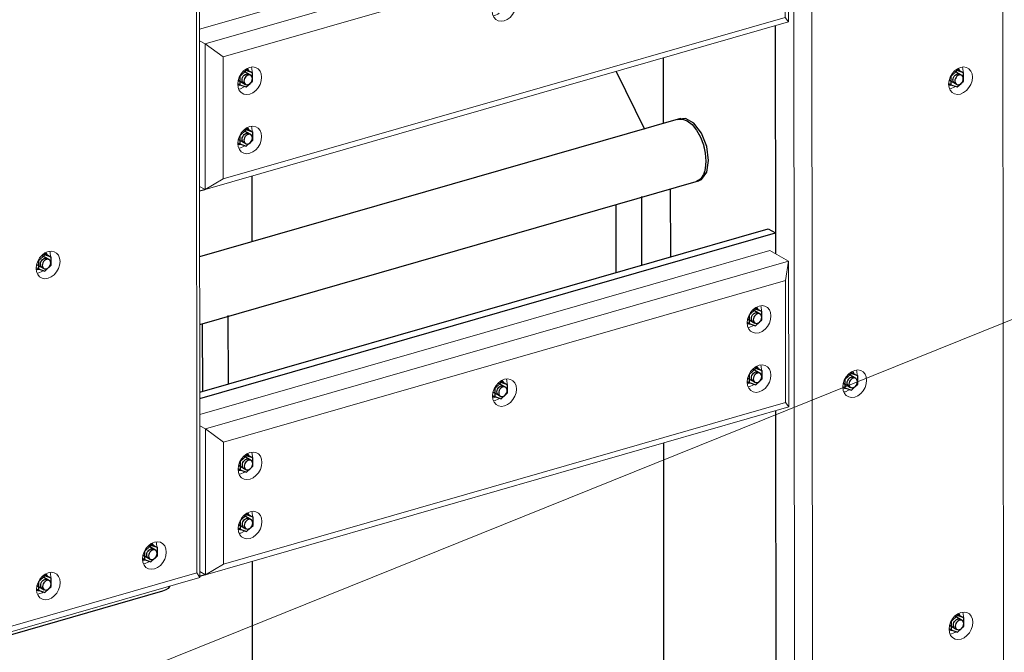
# Model space of a CAD drawing. Header units: millimetres. Extents: x -236694 to -141708, y -41476 to 103952.
# Tile 44 of 103: x -182808 to -181290, y -38086 to -37110. Entities that reach past the tile are written whole.
import ezdxf

# ---------------------------------------------------------------- set-up
doc = ezdxf.new("R2010")
doc.units = ezdxf.units.MM
for name, color, linetype, lineweight in [('N-CO-BC-BETONVORM-G', 50, 'Continuous', 25), ('N-CO-KC-KUNSTSTOFVORM-G', 7, 'Continuous', 13), ('N-CO-SC-STAALVORM-G', 10, 'Continuous', 25), ('X-XX-AL-VERWIJZING_DOORSNEDE-G-5', 8, 'Continuous', 18)]:
    doc.layers.add(name, color=color, linetype=linetype, lineweight=lineweight)

# ---------------------------------------------------------------- blocks, each defined once
blk = doc.blocks.new('GM_afdekklepje - GM_afdekklepje-V42-3D dubbel geleidewerk')
at = {"layer": 'N-CO-SC-STAALVORM-G'}
blk.add_line((-235574.9, -37991.5), (-235849.4, -38070.5), dxfattribs=at)
for points in [[(-235563.6, -37983.7, 0), (-235563.9, -37984.4, 0), (-235565.9, -37987.1, 0), (-235569.7, -37989.5, 0), (-235574.9, -37991.5, 0)], [(-235849.4, -38070.5, 0), (-235855.7, -38071.8, 0), (-235862.6, -38072.5, 0), (-235869.6, -38072.3, 0), (-235875.6, -38071.6, 0)]]:
    blk.add_polyline3d(points, dxfattribs=at)
blk = doc.blocks.new('GM_Hakorit_3820 - GM_Hakorit_3820-3593615-3D dubbel geleidewerk')
at = {"layer": 'N-CO-KC-KUNSTSTOFVORM-G'}
for p, q in [((-234281.4, -35038.9), (-234278.6, -38491.8)), ((-234603.4, -35103.4), (-234600.6, -38592.7)), ((-234575.6, -35123.6), (-234572.8, -38576.4)), ((-234630.3, -37470.9), (-234630.6, -37119.4)), ((-234361.9, -37217.1), (-234359.4, -37216.6)), ((-234525, -37684.3), (-234522.5, -37683.8)), ((-234629.5, -38576.1), (-234630.2, -37713.2)), ((-234361.3, -38057.5), (-234358.8, -38057))]:
    blk.add_line(p, q, dxfattribs=at)
for points in [[(-234345, -37224.9, 0), (-234349.8, -37225.6, 0), (-234354.2, -37224.8, 0), (-234358, -37222.6, 0), (-234361, -37219.2, 0), (-234362.8, -37214.8, 0), (-234363.4, -37209.6, 0), (-234362.8, -37204.1, 0), (-234361, -37198.7, 0), (-234358.1, -37193.6, 0), (-234354.2, -37189.2, 0), (-234349.8, -37185.9, 0), (-234345.1, -37183.8, 0)], [(-234345.1, -37183.8, 0), (-234340.3, -37183.1, 0), (-234335.9, -37183.9, 0), (-234332.1, -37186.1, 0), (-234329.1, -37189.5, 0), (-234327.3, -37193.9, 0), (-234326.7, -37199.1, 0), (-234327.3, -37204.6, 0), (-234329.1, -37210, 0), (-234332, -37215.1, 0), (-234335.8, -37219.5, 0), (-234340.3, -37222.8, 0), (-234345, -37224.9, 0)], [(-234341.1, -37191.7, 0), (-234341.1, -37190.8, 0), (-234341.7, -37185.6, 0), (-234342.5, -37183.3, 0)], [(-234359.4, -37216.6, 0), (-234354.7, -37214.5, 0), (-234352.7, -37213.2, 0)], [(-234508.1, -37692.1, 0), (-234512.9, -37692.8, 0), (-234517.3, -37692, 0), (-234521.1, -37689.8, 0), (-234524, -37686.4, 0), (-234525.9, -37682, 0), (-234526.5, -37676.9, 0), (-234525.9, -37671.4, 0), (-234524.1, -37665.9, 0), (-234521.1, -37660.8, 0), (-234517.3, -37656.4, 0), (-234512.9, -37653.1, 0), (-234508.1, -37651, 0)], [(-234508.1, -37651, 0), (-234503.4, -37650.3, 0), (-234498.9, -37651.1, 0), (-234495.1, -37653.3, 0), (-234492.2, -37656.7, 0), (-234490.4, -37661.1, 0), (-234489.7, -37666.3, 0), (-234490.4, -37671.8, 0), (-234492.2, -37677.3, 0), (-234495.1, -37682.4, 0), (-234498.9, -37686.7, 0), (-234503.3, -37690, 0), (-234508.1, -37692.1, 0)], [(-234504.2, -37659, 0), (-234504.1, -37658, 0), (-234504.8, -37652.8, 0), (-234505.5, -37650.6, 0)], [(-234522.5, -37683.8, 0), (-234517.8, -37681.7, 0), (-234515.8, -37680.5, 0)], [(-234344.3, -38065.3, 0), (-234349.1, -38065.9, 0), (-234353.5, -38065.2, 0), (-234357.4, -38063, 0), (-234360.3, -38059.6, 0), (-234362.1, -38055.1, 0), (-234362.7, -38050, 0), (-234362.1, -38044.5, 0), (-234360.3, -38039, 0), (-234357.4, -38033.9, 0), (-234353.6, -38029.6, 0), (-234349.1, -38026.2, 0), (-234344.4, -38024.2, 0)], [(-234344.4, -38024.2, 0), (-234339.6, -38023.5, 0), (-234335.2, -38024.3, 0), (-234331.4, -38026.4, 0), (-234328.4, -38029.9, 0), (-234326.6, -38034.3, 0), (-234326, -38039.4, 0), (-234326.6, -38044.9, 0), (-234328.4, -38050.4, 0), (-234331.4, -38055.5, 0), (-234335.2, -38059.9, 0), (-234339.6, -38063.2, 0), (-234344.3, -38065.3, 0)], [(-234340.4, -38032.1, 0), (-234340.4, -38031.1, 0), (-234341, -38026, 0), (-234341.8, -38023.7, 0)], [(-234358.8, -38057, 0), (-234354, -38054.9, 0), (-234352, -38053.6, 0)]]:
    blk.add_polyline3d(points, dxfattribs=at)
blk = doc.blocks.new('GM_Hakorit_2850 - GM_Hakorit_2850-3594086-3D dubbel geleidewerk')
at = {"layer": 'N-CO-KC-KUNSTSTOFVORM-G'}
for p, q in [((-235519.2, -35366.9), (-235517.1, -37970.2)), ((-235524, -35396.5), (-235521.9, -37963.3)), ((-235768, -37501.2), (-235765.5, -37500.7)), ((-235604.2, -37949.2), (-235601.7, -37948.7)), ((-235517.1, -37970.2), (-235843.9, -38064.3)), ((-235816.1, -38048), (-235521.9, -37963.3)), ((-235521.9, -37963.3), (-235517.1, -37970.2)), ((-235767.6, -37996.3), (-235765.1, -37995.7))]:
    blk.add_line(p, q, dxfattribs=at)
for points in [[(-235751.1, -37509, 0), (-235755.9, -37509.6, 0), (-235760.3, -37508.8, 0), (-235764.1, -37506.7, 0), (-235767, -37503.3, 0), (-235768.9, -37498.8, 0), (-235769.5, -37493.7, 0), (-235768.9, -37488.2, 0), (-235767, -37482.7, 0), (-235764.1, -37477.6, 0), (-235760.3, -37473.2, 0), (-235755.9, -37469.9, 0), (-235751.1, -37467.8, 0)], [(-235751.1, -37467.8, 0), (-235746.4, -37467.2, 0), (-235741.9, -37468, 0), (-235738.1, -37470.1, 0), (-235735.2, -37473.5, 0), (-235733.4, -37478, 0), (-235732.7, -37483.1, 0), (-235733.4, -37488.6, 0), (-235735.2, -37494.1, 0), (-235738.1, -37499.2, 0), (-235741.9, -37503.6, 0), (-235746.3, -37506.9, 0), (-235751.1, -37509, 0)], [(-235747.2, -37475.8, 0), (-235747.1, -37474.8, 0), (-235747.8, -37469.7, 0), (-235748.5, -37467.4, 0)], [(-235765.5, -37500.7, 0), (-235760.8, -37498.6, 0), (-235758.8, -37497.3, 0)], [(-235587.3, -37957, 0), (-235592, -37957.7, 0), (-235596.5, -37956.9, 0), (-235600.3, -37954.7, 0), (-235603.2, -37951.3, 0), (-235605.1, -37946.9, 0), (-235605.7, -37941.8, 0), (-235605.1, -37936.3, 0), (-235603.2, -37930.8, 0), (-235600.3, -37925.7, 0), (-235596.5, -37921.3, 0), (-235592.1, -37918, 0), (-235587.3, -37915.9, 0)], [(-235587.3, -37915.9, 0), (-235582.6, -37915.2, 0), (-235578.1, -37916, 0), (-235574.3, -37918.2, 0), (-235571.4, -37921.6, 0), (-235569.5, -37926, 0), (-235568.9, -37931.2, 0), (-235569.5, -37936.7, 0), (-235571.4, -37942.2, 0), (-235574.3, -37947.3, 0), (-235578.1, -37951.6, 0), (-235582.5, -37954.9, 0), (-235587.3, -37957, 0)], [(-235583.3, -37923.9, 0), (-235583.3, -37922.9, 0), (-235584, -37917.7, 0), (-235584.7, -37915.5, 0)], [(-235601.7, -37948.7, 0), (-235596.9, -37946.6, 0), (-235595, -37945.4, 0)], [(-235750.7, -38004, 0), (-235755.5, -38004.7, 0), (-235759.9, -38003.9, 0), (-235763.7, -38001.8, 0), (-235766.6, -37998.3, 0), (-235768.5, -37993.9, 0), (-235769.1, -37988.8, 0), (-235768.5, -37983.3, 0), (-235766.6, -37977.8, 0), (-235763.7, -37972.7, 0), (-235759.9, -37968.3, 0), (-235755.5, -37965, 0), (-235750.7, -37962.9, 0)], [(-235750.7, -37962.9, 0), (-235746, -37962.3, 0), (-235741.5, -37963, 0), (-235737.7, -37965.2, 0), (-235734.8, -37968.6, 0), (-235733, -37973.1, 0), (-235732.3, -37978.2, 0), (-235733, -37983.7, 0), (-235734.8, -37989.2, 0), (-235737.7, -37994.3, 0), (-235741.5, -37998.6, 0), (-235745.9, -38002, 0), (-235750.7, -38004, 0)], [(-235746.8, -37970.9, 0), (-235746.7, -37969.9, 0), (-235747.4, -37964.8, 0), (-235748.1, -37962.5, 0)], [(-235765.1, -37995.7, 0), (-235760.4, -37993.7, 0), (-235758.4, -37992.4, 0)]]:
    blk.add_polyline3d(points, dxfattribs=at)
blk = doc.blocks.new('GM_Hakorit_1100 - GM_Hakorit_1100-V46-3D dubbel geleidewerk')
at = {"layer": 'N-CO-KC-KUNSTSTOFVORM-G'}
for p, q in [((-235518.7, -35937.6), (-234640.2, -35684.8)), ((-234640.2, -35684.8), (-234611.4, -35701.4)), ((-234611.4, -35701.4), (-235510.2, -35960.1)), ((-234616.2, -35731), (-234611.4, -35701.4)), ((-234611.4, -35701.4), (-234611.2, -35926.1)), ((-234616.2, -35731), (-235482.3, -35980.3)), ((-234616.1, -35919.2), (-234616.2, -35731)), ((-234653.1, -35778.6), (-234653.1, -35777.6)), ((-234653, -35869.9), (-234653, -35868.9)), ((-235045.3, -35891.5), (-235045.3, -35890.4)), ((-234611.2, -35926.1), (-235510.1, -36184.8)), ((-234616.1, -35919.2), (-235482.2, -36168.4)), ((-234611.2, -35926.1), (-234616.1, -35919.2)), ((-235510.2, -35960.1), (-235518.7, -35955.2)), ((-235510.1, -36184.8), (-235510.2, -35960.1)), ((-235510.2, -35960.1), (-235482.3, -35980.3)), ((-235482.3, -35980.3), (-235482.2, -36168.4)), ((-235437.5, -36004.3), (-235437.5, -36003.3)), ((-235437.4, -36095.7), (-235437.4, -36094.7)), ((-235482.2, -36168.4), (-235510.1, -36184.8)), ((-235518.5, -36179.9), (-235510.1, -36184.8))]:
    blk.add_line(p, q, dxfattribs=at)
for points in [[(-234675.4, -35796.5, 0), (-234674.8, -35791, 0), (-234673, -35785.5, 0), (-234670, -35780.4, 0), (-234666.2, -35776, 0), (-234661.8, -35772.7, 0), (-234657, -35770.6, 0), (-234652.3, -35769.9, 0), (-234647.9, -35770.7, 0), (-234644, -35772.9, 0), (-234641.1, -35776.3, 0), (-234639.3, -35780.7, 0), (-234638.6, -35785.9, 0)], [(-234653.1, -35777.6, 0), (-234653.7, -35772.4, 0), (-234654.4, -35770.2, 0)], [(-234638.6, -35785.9, 0), (-234639.3, -35791.4, 0), (-234641.1, -35796.9, 0), (-234644, -35802, 0), (-234647.8, -35806.3, 0), (-234652.3, -35809.6, 0), (-234657, -35811.7, 0), (-234661.8, -35812.4, 0), (-234666.2, -35811.6, 0), (-234670, -35809.4, 0), (-234672.9, -35806, 0), (-234674.8, -35801.6, 0), (-234675.4, -35796.5, 0)], [(-234673.9, -35803.9, 0), (-234671.4, -35803.4, 0), (-234666.7, -35801.3, 0), (-234664.7, -35800.1, 0)], [(-234675.3, -35887.8, 0), (-234674.7, -35882.3, 0), (-234672.9, -35876.8, 0), (-234670, -35871.7, 0), (-234666.2, -35867.4, 0), (-234661.7, -35864, 0), (-234657, -35862, 0), (-234652.2, -35861.3, 0), (-234647.8, -35862.1, 0), (-234644, -35864.2, 0), (-234641, -35867.7, 0), (-234639.2, -35872.1, 0), (-234638.6, -35877.2, 0)], [(-234653, -35868.9, 0), (-234653.6, -35863.8, 0), (-234654.4, -35861.5, 0)], [(-235067.6, -35909.3, 0), (-235067, -35903.8, 0), (-235065.2, -35898.3, 0), (-235062.3, -35893.2, 0), (-235058.4, -35888.9, 0), (-235054, -35885.6, 0), (-235049.3, -35883.5, 0), (-235044.5, -35882.8, 0), (-235040.1, -35883.6, 0), (-235036.3, -35885.8, 0), (-235033.3, -35889.2, 0), (-235031.5, -35893.6, 0), (-235030.9, -35898.8, 0)], [(-234638.6, -35877.2, 0), (-234639.2, -35882.7, 0), (-234641, -35888.2, 0), (-234643.9, -35893.3, 0), (-234647.8, -35897.7, 0), (-234652.2, -35901, 0), (-234656.9, -35903.1, 0), (-234661.7, -35903.7, 0), (-234666.1, -35903, 0), (-234669.9, -35900.8, 0), (-234672.9, -35897.4, 0), (-234674.7, -35892.9, 0), (-234675.3, -35887.8, 0)], [(-235045.3, -35890.4, 0), (-235045.9, -35885.3, 0), (-235046.7, -35883, 0)], [(-234673.8, -35895.3, 0), (-234671.4, -35894.8, 0), (-234666.6, -35892.7, 0), (-234664.6, -35891.4, 0)], [(-235030.9, -35898.8, 0), (-235031.5, -35904.3, 0), (-235033.3, -35909.7, 0), (-235036.2, -35914.8, 0), (-235040, -35919.2, 0), (-235044.5, -35922.5, 0), (-235049.2, -35924.6, 0), (-235054, -35925.3, 0), (-235058.4, -35924.5, 0), (-235062.2, -35922.3, 0), (-235065.2, -35918.9, 0), (-235067, -35914.5, 0), (-235067.6, -35909.3, 0)], [(-235066.1, -35916.8, 0), (-235063.6, -35916.3, 0), (-235058.9, -35914.2, 0), (-235056.9, -35912.9, 0)], [(-235459.8, -36022.2, 0), (-235459.2, -36016.7, 0), (-235457.4, -36011.2, 0), (-235454.5, -36006.1, 0), (-235450.7, -36001.8, 0), (-235446.2, -35998.4, 0), (-235441.5, -35996.4, 0), (-235436.7, -35995.7, 0), (-235432.3, -35996.5, 0), (-235428.5, -35998.6, 0), (-235425.5, -36002.1, 0), (-235423.7, -36006.5, 0), (-235423.1, -36011.6, 0)], [(-235437.5, -36003.3, 0), (-235438.1, -35998.2, 0), (-235438.9, -35995.9, 0)], [(-235423.1, -36011.6, 0), (-235423.7, -36017.1, 0), (-235425.5, -36022.6, 0), (-235428.4, -36027.7, 0), (-235432.2, -36032.1, 0), (-235436.7, -36035.4, 0), (-235441.4, -36037.5, 0), (-235446.2, -36038.1, 0), (-235450.6, -36037.4, 0), (-235454.4, -36035.2, 0), (-235457.4, -36031.8, 0), (-235459.2, -36027.3, 0), (-235459.8, -36022.2, 0)], [(-235458.3, -36029.7, 0), (-235455.8, -36029.2, 0), (-235451.1, -36027.1, 0), (-235449.1, -36025.8, 0)], [(-235459.8, -36113.6, 0), (-235459.1, -36108.1, 0), (-235457.3, -36102.6, 0), (-235454.4, -36097.5, 0), (-235450.6, -36093.1, 0), (-235446.2, -36089.8, 0), (-235441.4, -36087.7, 0), (-235436.6, -36087, 0), (-235432.2, -36087.8, 0), (-235428.4, -36090, 0), (-235425.5, -36093.4, 0), (-235423.6, -36097.8, 0), (-235423, -36103, 0)], [(-235437.4, -36094.7, 0), (-235438, -36089.5, 0), (-235438.8, -36087.3, 0)], [(-235423, -36103, 0), (-235423.6, -36108.5, 0), (-235425.4, -36114, 0), (-235428.4, -36119.1, 0), (-235432.2, -36123.4, 0), (-235436.6, -36126.7, 0), (-235441.4, -36128.8, 0), (-235446.1, -36129.5, 0), (-235450.6, -36128.7, 0), (-235454.4, -36126.5, 0), (-235457.3, -36123.1, 0), (-235459.1, -36118.7, 0), (-235459.8, -36113.6, 0)], [(-235458.3, -36121, 0), (-235455.8, -36120.5, 0), (-235451, -36118.4, 0), (-235449.1, -36117.2, 0)]]:
    blk.add_polyline3d(points, dxfattribs=at)
blk = doc.blocks.new('GM_Bouten_Moeren_Zeskant - M16-V100-3D dubbel geleidewerk')
at = {"layer": 'N-CO-SC-STAALVORM-G'}
for p, q in [((-235756.3, -37472.8), (-235766.1, -37481.9)), ((-235749.4, -37480.1), (-235760.7, -37473.7)), ((-235758.2, -37471.7), (-235756.3, -37472.8)), ((-235757.1, -37470.8), (-235754, -37471.9)), ((-235746.5, -37476.3), (-235756.3, -37472.8)), ((-235754, -37471.9), (-235746.5, -37476.3)), ((-235768.7, -37487.5), (-235757.4, -37494)), ((-235766.1, -37481.9), (-235766.1, -37494.6)), ((-235750.1, -37492.3), (-235746.5, -37488.9)), ((-235746.5, -37488.9), (-235746.5, -37476.3)), ((-235769.5, -37492.6), (-235766.1, -37494.6)), ((-235766.1, -37494.6), (-235756.3, -37498.1)), ((-235756.3, -37498.1), (-235750.4, -37492.6))]:
    blk.add_line(p, q, dxfattribs=at)
for points in [[(-235752.7, -37472.2, 0), (-235753.2, -37471.2, 0), (-235754.7, -37469.3, 0)], [(-235762.8, -37487.3, 0), (-235762.6, -37485.3, 0), (-235762, -37483.4, 0), (-235760.9, -37481.6, 0), (-235759.6, -37480, 0), (-235758, -37478.8, 0), (-235756.3, -37478.1, 0), (-235754.6, -37477.9, 0), (-235753, -37478.1, 0), (-235751.7, -37478.9, 0)], [(-235759.7, -37492.7, 0), (-235760.9, -37491.9, 0), (-235762, -37490.7, 0), (-235762.6, -37489.1, 0), (-235762.8, -37487.3, 0)], [(-235746.9, -37485.2, 0), (-235747.1, -37483.4, 0), (-235747.8, -37481.8, 0), (-235748.8, -37480.6, 0), (-235750.2, -37479.8, 0), (-235751.7, -37479.5, 0), (-235753.4, -37479.8, 0), (-235755.1, -37480.5, 0), (-235756.7, -37481.7, 0), (-235758.1, -37483.2, 0), (-235759.1, -37485, 0), (-235759.7, -37487, 0), (-235760, -37489, 0)], [(-235760, -37489, 0), (-235759.7, -37490.8, 0), (-235759.1, -37492.4, 0), (-235758, -37493.6, 0), (-235756.7, -37494.3, 0), (-235755.1, -37494.6, 0), (-235753.4, -37494.4, 0), (-235751.7, -37493.6, 0), (-235750.2, -37492.5, 0), (-235748.8, -37490.9, 0), (-235747.8, -37489.1, 0), (-235747.1, -37487.1, 0), (-235746.9, -37485.2, 0)], [(-235768.9, -37495, 0), (-235767, -37495.2, 0), (-235765, -37495.1, 0)]]:
    blk.add_polyline3d(points, dxfattribs=at)
blk = doc.blocks.new('GM_Bouten_Moeren_Zeskant - M16-V101-3D dubbel geleidewerk')
at = {"layer": 'N-CO-SC-STAALVORM-G'}
for p, q in [((-235755.9, -37967.8), (-235765.7, -37977)), ((-235749, -37975.2), (-235760.3, -37968.7)), ((-235757.8, -37966.8), (-235755.9, -37967.8)), ((-235756.7, -37965.9), (-235753.6, -37967)), ((-235746.1, -37971.4), (-235755.9, -37967.8)), ((-235753.6, -37967), (-235746.1, -37971.4)), ((-235746.1, -37984), (-235746.1, -37971.4)), ((-235768.9, -37987.8), (-235765.7, -37989.7)), ((-235768.3, -37982.6), (-235757, -37989.1)), ((-235765.7, -37977), (-235765.7, -37989.7)), ((-235765.7, -37989.7), (-235755.9, -37993.2)), ((-235755.9, -37993.2), (-235750, -37987.7)), ((-235749.7, -37987.4), (-235746.1, -37984))]:
    blk.add_line(p, q, dxfattribs=at)
for points in [[(-235762.4, -37982.4, 0), (-235762.2, -37980.4, 0), (-235761.6, -37978.5, 0), (-235760.5, -37976.7, 0), (-235759.2, -37975.1, 0), (-235757.6, -37973.9, 0), (-235755.9, -37973.2, 0), (-235754.2, -37973, 0), (-235752.6, -37973.2, 0), (-235751.3, -37974, 0)], [(-235746.5, -37980.3, 0), (-235746.7, -37978.5, 0), (-235747.4, -37976.9, 0), (-235748.4, -37975.7, 0), (-235749.8, -37974.9, 0), (-235751.3, -37974.6, 0), (-235753, -37974.9, 0), (-235754.7, -37975.6, 0), (-235756.3, -37976.8, 0), (-235757.7, -37978.3, 0), (-235758.7, -37980.1, 0), (-235759.3, -37982.1, 0), (-235759.6, -37984, 0)], [(-235752.3, -37967.3, 0), (-235752.8, -37966.3, 0), (-235754.3, -37964.4, 0)], [(-235768.9, -37990, 0), (-235766.6, -37990.3, 0), (-235764.6, -37990.2, 0)], [(-235759.3, -37987.7, 0), (-235760.5, -37987, 0), (-235761.6, -37985.8, 0), (-235762.2, -37984.2, 0), (-235762.4, -37982.4, 0)], [(-235759.6, -37984, 0), (-235759.3, -37985.9, 0), (-235758.7, -37987.4, 0), (-235757.6, -37988.7, 0), (-235756.3, -37989.4, 0), (-235754.7, -37989.7, 0), (-235753, -37989.5, 0), (-235751.3, -37988.7, 0), (-235749.8, -37987.5, 0), (-235748.4, -37986, 0), (-235747.4, -37984.2, 0), (-235746.7, -37982.2, 0), (-235746.5, -37980.3, 0)]]:
    blk.add_polyline3d(points, dxfattribs=at)
blk = doc.blocks.new('GM_Bouten_Moeren_Zeskant - M16-V86-3D dubbel geleidewerk')
at = {"layer": 'N-CO-SC-STAALVORM-G'}
for p, q in [((-237470.2, -36675), (-237480, -36684.2)), ((-237480, -36684.2), (-237480, -36696.8)), ((-237463.3, -36682.4), (-237474.6, -36675.9)), ((-237472.1, -36673.9), (-237470.2, -36675)), ((-237471, -36673.1), (-237467.9, -36674.2)), ((-237460.4, -36678.5), (-237470.2, -36675)), ((-237467.9, -36674.2), (-237460.4, -36678.5)), ((-237460.4, -36691.2), (-237460.4, -36678.5)), ((-237483.3, -36694.9), (-237480, -36696.8)), ((-237482.6, -36689.8), (-237471.3, -36696.3)), ((-237480, -36696.8), (-237470.2, -36700.3)), ((-237470.2, -36700.3), (-237464.3, -36694.8)), ((-237464, -36694.5), (-237460.4, -36691.2))]:
    blk.add_line(p, q, dxfattribs=at)
for points in [[(-237466.6, -36674.4, 0), (-237467.1, -36673.4, 0), (-237468.6, -36671.6, 0)], [(-237476.7, -36689.5, 0), (-237476.5, -36687.6, 0), (-237475.9, -36685.6, 0), (-237474.8, -36683.8, 0), (-237473.5, -36682.3, 0), (-237471.9, -36681.1, 0), (-237470.2, -36680.4, 0), (-237468.5, -36680.1, 0), (-237466.9, -36680.4, 0), (-237465.6, -36681.2, 0)], [(-237460.8, -36687.4, 0), (-237461, -36685.6, 0), (-237461.7, -36684, 0), (-237462.7, -36682.8, 0), (-237464.1, -36682.1, 0), (-237465.6, -36681.8, 0), (-237467.3, -36682, 0), (-237469, -36682.8, 0), (-237470.6, -36683.9, 0), (-237471.9, -36685.5, 0), (-237473, -36687.3, 0), (-237473.6, -36689.2, 0), (-237473.9, -36691.2, 0)], [(-237483.3, -36697.1, 0), (-237480.9, -36697.5, 0), (-237478.9, -36697.3, 0)], [(-237473.5, -36694.9, 0), (-237474.8, -36694.2, 0), (-237475.9, -36692.9, 0), (-237476.5, -36691.4, 0), (-237476.7, -36689.5, 0)], [(-237473.9, -36691.2, 0), (-237473.6, -36693, 0), (-237473, -36694.6, 0), (-237471.9, -36695.8, 0), (-237470.6, -36696.6, 0), (-237469, -36696.9, 0), (-237467.3, -36696.6, 0), (-237465.6, -36695.9, 0), (-237464, -36694.7, 0), (-237462.7, -36693.2, 0), (-237461.7, -36691.3, 0), (-237461, -36689.4, 0), (-237460.8, -36687.4, 0)]]:
    blk.add_polyline3d(points, dxfattribs=at)
blk = doc.blocks.new('GM_Bouten_Moeren_Zeskant - M16-V81-3D dubbel geleidewerk')
at = {"layer": 'N-CO-SC-STAALVORM-G'}
for p, q in [((-237992.7, -36140.1), (-238002.5, -36149.3)), ((-237994.6, -36139), (-237992.7, -36140.1)), ((-237993.4, -36138.2), (-237990.4, -36139.3)), ((-237982.9, -36143.6), (-237992.7, -36140.1)), ((-237990.4, -36139.3), (-237982.9, -36143.6)), ((-238005, -36154.9), (-237993.8, -36161.4)), ((-238002.5, -36149.3), (-238002.5, -36161.9)), ((-237985.8, -36147.5), (-237997.1, -36141)), ((-237982.9, -36156.3), (-237982.9, -36143.6)), ((-238005.8, -36160), (-238002.5, -36161.9)), ((-238002.5, -36161.9), (-237992.7, -36165.4)), ((-237992.7, -36165.4), (-237986.8, -36159.9)), ((-237986.5, -36159.6), (-237982.9, -36156.3))]:
    blk.add_line(p, q, dxfattribs=at)
for points in [[(-237989, -36139.5, 0), (-237989.6, -36138.6, 0), (-237990.7, -36137, 0)], [(-237999.2, -36154.7, 0), (-237999, -36152.7, 0), (-237998.3, -36150.8, 0), (-237997.3, -36148.9, 0), (-237995.9, -36147.4, 0), (-237994.4, -36146.2, 0), (-237992.7, -36145.5, 0), (-237991, -36145.2, 0), (-237989.4, -36145.5, 0), (-237988.1, -36146.3, 0)], [(-237996, -36160, 0), (-237997.3, -36159.3, 0), (-237998.3, -36158.1, 0), (-237999, -36156.5, 0), (-237999.2, -36154.7, 0)], [(-237983.3, -36152.6, 0), (-237983.5, -36150.7, 0), (-237984.1, -36149.2, 0), (-237985.2, -36147.9, 0), (-237986.5, -36147.2, 0), (-237988.1, -36146.9, 0), (-237989.8, -36147.1, 0), (-237991.5, -36147.9, 0), (-237993.1, -36149.1, 0), (-237994.4, -36150.6, 0), (-237995.5, -36152.4, 0), (-237996.1, -36154.4, 0), (-237996.3, -36156.3, 0)], [(-237996.3, -36156.3, 0), (-237996.1, -36158.2, 0), (-237995.5, -36159.7, 0), (-237994.4, -36160.9, 0), (-237993.1, -36161.7, 0), (-237991.5, -36162, 0), (-237989.8, -36161.8, 0), (-237988.1, -36161, 0), (-237986.5, -36159.8, 0), (-237985.2, -36158.3, 0), (-237984.1, -36156.5, 0), (-237983.5, -36154.5, 0), (-237983.3, -36152.6, 0)], [(-238005.8, -36162.3, 0), (-238003.3, -36162.6, 0), (-238001.4, -36162.4, 0)]]:
    blk.add_polyline3d(points, dxfattribs=at)
blk = doc.blocks.new('GM_Bouten_Moeren_Zeskant - M16-V84-3D dubbel geleidewerk')
at = {"layer": 'N-CO-SC-STAALVORM-G'}
for p, q in [((-235904.9, -35630.6), (-235914.7, -35639.8)), ((-235914.7, -35639.8), (-235914.7, -35652.5)), ((-235898, -35638), (-235909.3, -35631.5)), ((-235906.8, -35629.6), (-235904.9, -35630.6)), ((-235905.7, -35628.7), (-235902.6, -35629.8)), ((-235895.1, -35634.2), (-235904.9, -35630.6)), ((-235902.6, -35629.8), (-235895.1, -35634.2)), ((-235895.1, -35646.8), (-235895.1, -35634.2)), ((-235918, -35650.6), (-235914.7, -35652.5)), ((-235917.3, -35645.4), (-235906, -35651.9)), ((-235914.7, -35652.5), (-235904.9, -35656)), ((-235904.9, -35656), (-235899, -35650.5)), ((-235898.7, -35650.2), (-235895.1, -35646.8))]:
    blk.add_line(p, q, dxfattribs=at)
for points in [[(-235911.4, -35645.2, 0), (-235911.2, -35643.2, 0), (-235910.6, -35641.3, 0), (-235909.5, -35639.5, 0), (-235908.2, -35637.9, 0), (-235906.6, -35636.7, 0), (-235904.9, -35636, 0), (-235903.2, -35635.8, 0), (-235901.6, -35636, 0), (-235900.3, -35636.8, 0)], [(-235895.5, -35643.1, 0), (-235895.7, -35641.3, 0), (-235896.4, -35639.7, 0), (-235897.4, -35638.5, 0), (-235898.8, -35637.7, 0), (-235900.3, -35637.4, 0), (-235902, -35637.7, 0), (-235903.7, -35638.4, 0), (-235905.3, -35639.6, 0), (-235906.6, -35641.1, 0), (-235907.7, -35642.9, 0), (-235908.3, -35644.9, 0), (-235908.6, -35646.8, 0)], [(-235901.3, -35630.1, 0), (-235901.8, -35629.1, 0), (-235903.3, -35627.2, 0)], [(-235918, -35652.8, 0), (-235915.6, -35653.1, 0), (-235913.6, -35653, 0)], [(-235908.2, -35650.5, 0), (-235909.5, -35649.8, 0), (-235910.6, -35648.6, 0), (-235911.2, -35647, 0), (-235911.4, -35645.2, 0)], [(-235908.6, -35646.8, 0), (-235908.3, -35648.7, 0), (-235907.7, -35650.2, 0), (-235906.6, -35651.5, 0), (-235905.3, -35652.2, 0), (-235903.7, -35652.5, 0), (-235902, -35652.3, 0), (-235900.3, -35651.5, 0), (-235898.7, -35650.4, 0), (-235897.4, -35648.8, 0), (-235896.4, -35647, 0), (-235895.7, -35645, 0), (-235895.5, -35643.1, 0)]]:
    blk.add_polyline3d(points, dxfattribs=at)
blk = doc.blocks.new('GM_Bouten_Moeren_Zeskant - M16-V115-3D dubbel geleidewerk')
at = {"layer": 'N-CO-SC-STAALVORM-G'}
for p, q in [((-234660.8, -37556.7), (-234670.6, -37565.9)), ((-234670.6, -37565.9), (-234670.6, -37578.5)), ((-234653.9, -37564.1), (-234665.2, -37557.6)), ((-234662.7, -37555.6), (-234660.8, -37556.7)), ((-234661, -37555), (-234658.5, -37555.9)), ((-234651, -37560.2), (-234660.8, -37556.7)), ((-234658.5, -37555.9), (-234651, -37560.2)), ((-234651, -37572.9), (-234651, -37560.2)), ((-234673.9, -37576.7), (-234670.6, -37578.5)), ((-234673.1, -37571.5), (-234661.9, -37578)), ((-234670.6, -37578.5), (-234660.8, -37582.1)), ((-234660.8, -37582.1), (-234654.9, -37576.6)), ((-234654.6, -37576.3), (-234651, -37572.9))]:
    blk.add_line(p, q, dxfattribs=at)
for points in [[(-234667.3, -37571.3, 0), (-234667.1, -37569.3, 0), (-234666.4, -37567.4, 0), (-234665.4, -37565.6, 0), (-234664.1, -37564, 0), (-234662.5, -37562.8, 0), (-234660.8, -37562.1, 0), (-234659.1, -37561.9, 0), (-234657.5, -37562.1, 0), (-234656.2, -37562.9, 0)], [(-234651.4, -37569.2, 0), (-234651.6, -37567.3, 0), (-234652.2, -37565.8, 0), (-234653.3, -37564.6, 0), (-234654.6, -37563.8, 0), (-234656.2, -37563.5, 0), (-234657.9, -37563.8, 0), (-234659.6, -37564.5, 0), (-234661.2, -37565.7, 0), (-234662.5, -37567.2, 0), (-234663.6, -37569, 0), (-234664.2, -37571, 0), (-234664.4, -37572.9, 0)], [(-234657.2, -37556.1, 0), (-234657.7, -37555.2, 0), (-234659.1, -37553.3, 0)], [(-234673.9, -37578.9, 0), (-234671.4, -37579.2, 0), (-234669.5, -37579.1, 0)], [(-234664.1, -37576.6, 0), (-234665.4, -37575.9, 0), (-234666.4, -37574.7, 0), (-234667.1, -37573.1, 0), (-234667.3, -37571.3, 0)], [(-234664.4, -37572.9, 0), (-234664.2, -37574.8, 0), (-234663.6, -37576.3, 0), (-234662.5, -37577.6, 0), (-234661.2, -37578.3, 0), (-234659.6, -37578.6, 0), (-234657.9, -37578.4, 0), (-234656.2, -37577.6, 0), (-234654.6, -37576.4, 0), (-234653.3, -37574.9, 0), (-234652.2, -37573.1, 0), (-234651.6, -37571.1, 0), (-234651.4, -37569.2, 0)]]:
    blk.add_polyline3d(points, dxfattribs=at)
blk = doc.blocks.new('GM_Bouten_Moeren_Zeskant - M16-V116-3D dubbel geleidewerk')
at = {"layer": 'N-CO-SC-STAALVORM-G'}
for p, q in [((-234660.7, -37648.1), (-234670.5, -37657.2)), ((-234670.5, -37657.2), (-234670.5, -37669.9)), ((-234653.8, -37655.5), (-234665.1, -37649)), ((-234662.6, -37647), (-234660.7, -37648.1)), ((-234661.5, -37646.2), (-234658.4, -37647.3)), ((-234650.9, -37651.6), (-234660.7, -37648.1)), ((-234658.4, -37647.3), (-234650.9, -37651.6)), ((-234650.9, -37664.2), (-234650.9, -37651.6)), ((-234673.8, -37668), (-234670.5, -37669.9)), ((-234673.1, -37662.9), (-234661.8, -37669.3)), ((-234670.5, -37669.9), (-234660.7, -37673.4)), ((-234660.7, -37673.4), (-234654.8, -37667.9)), ((-234654.5, -37667.6), (-234650.9, -37664.2))]:
    blk.add_line(p, q, dxfattribs=at)
for points in [[(-234667.2, -37662.6, 0), (-234667, -37660.7, 0), (-234666.4, -37658.7, 0), (-234665.3, -37656.9, 0), (-234664, -37655.4, 0), (-234662.4, -37654.2, 0), (-234660.7, -37653.4, 0), (-234659, -37653.2, 0), (-234657.4, -37653.5, 0), (-234656.1, -37654.2, 0)], [(-234651.3, -37660.5, 0), (-234651.5, -37658.7, 0), (-234652.2, -37657.1, 0), (-234653.2, -37655.9, 0), (-234654.6, -37655.1, 0), (-234656.1, -37654.9, 0), (-234657.8, -37655.1, 0), (-234659.5, -37655.8, 0), (-234661.1, -37657, 0), (-234662.5, -37658.6, 0), (-234663.5, -37660.4, 0), (-234664.1, -37662.3, 0), (-234664.4, -37664.3, 0)], [(-234657.1, -37647.5, 0), (-234657.6, -37646.5, 0), (-234658.8, -37645, 0)], [(-234673.8, -37670.2, 0), (-234671.4, -37670.6, 0), (-234669.4, -37670.4, 0)], [(-234664.1, -37668, 0), (-234665.3, -37667.2, 0), (-234666.4, -37666, 0), (-234667, -37664.5, 0), (-234667.2, -37662.6, 0)], [(-234664.4, -37664.3, 0), (-234664.1, -37666.1, 0), (-234663.5, -37667.7, 0), (-234662.4, -37668.9, 0), (-234661.1, -37669.7, 0), (-234659.5, -37669.9, 0), (-234657.8, -37669.7, 0), (-234656.1, -37669, 0), (-234654.6, -37667.8, 0), (-234653.2, -37666.2, 0), (-234652.2, -37664.4, 0), (-234651.5, -37662.5, 0), (-234651.3, -37660.5, 0)]]:
    blk.add_polyline3d(points, dxfattribs=at)
blk = doc.blocks.new('GM_Bouten_Moeren_Zeskant - M16-V131-3D dubbel geleidewerk')
at = {"layer": 'N-CO-SC-STAALVORM-G'}
for p, q in [((-234352.1, -37187.6), (-234350.2, -37188.7)), ((-234351, -37186.8), (-234347.9, -37187.9)), ((-234350.2, -37188.7), (-234360, -37197.8)), ((-234360, -37197.8), (-234360, -37210.5)), ((-234343.4, -37196.1), (-234354.5, -37189.7)), ((-234340.4, -37192.2), (-234350.2, -37188.7)), ((-234347.9, -37187.9), (-234340.4, -37192.2)), ((-234340.4, -37204.9), (-234340.4, -37192.2)), ((-234363.3, -37208.6), (-234360, -37210.5)), ((-234362.6, -37203.5), (-234351.3, -37209.9)), ((-234360, -37210.5), (-234350.2, -37214)), ((-234350.2, -37214), (-234344.3, -37208.5)), ((-234344, -37208.2), (-234340.4, -37204.9))]:
    blk.add_line(p, q, dxfattribs=at)
for points in [[(-234346.6, -37188.1, 0), (-234347.1, -37187.1, 0), (-234348.6, -37185.3, 0)], [(-234356.8, -37203.2, 0), (-234356.5, -37201.3, 0), (-234355.9, -37199.3, 0), (-234354.9, -37197.5, 0), (-234353.5, -37196, 0), (-234351.9, -37194.8, 0), (-234350.2, -37194, 0), (-234348.5, -37193.8, 0), (-234347, -37194.1, 0), (-234345.6, -37194.9, 0)], [(-234340.8, -37201.1, 0), (-234341, -37199.3, 0), (-234341.7, -37197.7, 0), (-234342.7, -37196.5, 0), (-234344.1, -37195.7, 0), (-234345.7, -37195.5, 0), (-234347.4, -37195.7, 0), (-234349, -37196.4, 0), (-234350.6, -37197.6, 0), (-234352, -37199.2, 0), (-234353, -37201, 0), (-234353.7, -37202.9, 0), (-234353.9, -37204.9, 0)], [(-234353.9, -37204.9, 0), (-234353.7, -37206.7, 0), (-234353, -37208.3, 0), (-234352, -37209.5, 0), (-234350.6, -37210.3, 0), (-234349, -37210.6, 0), (-234347.3, -37210.3, 0), (-234345.6, -37209.6, 0), (-234344.1, -37208.4, 0), (-234342.7, -37206.9, 0), (-234341.7, -37205, 0), (-234341, -37203.1, 0), (-234340.8, -37201.1, 0)], [(-234363.3, -37210.8, 0), (-234360.9, -37211.2, 0), (-234358.9, -37211, 0)], [(-234353.6, -37208.6, 0), (-234354.8, -37207.9, 0), (-234355.9, -37206.6, 0), (-234356.5, -37205.1, 0), (-234356.8, -37203.2, 0)]]:
    blk.add_polyline3d(points, dxfattribs=at)
blk = doc.blocks.new('GM_Bouten_Moeren_Zeskant - M16-V104-3D dubbel geleidewerk')
at = {"layer": 'N-CO-SC-STAALVORM-G'}
for p, q in [((-230786.1, -36042.4), (-230795.9, -36051.5)), ((-230779.2, -36049.7), (-230790.4, -36043.3)), ((-230788, -36041.3), (-230786.1, -36042.4)), ((-230786.9, -36040.4), (-230783.8, -36041.5)), ((-230776.3, -36045.9), (-230786.1, -36042.4)), ((-230783.8, -36041.5), (-230776.3, -36045.9)), ((-230776.3, -36058.5), (-230776.3, -36045.9)), ((-230799.3, -36062.2), (-230795.9, -36064.2)), ((-230798.4, -36057.1), (-230787.2, -36063.6)), ((-230795.9, -36051.5), (-230795.9, -36064.2)), ((-230795.9, -36064.2), (-230786.1, -36067.7)), ((-230786.1, -36067.7), (-230780.2, -36062.2)), ((-230779.8, -36061.9), (-230776.3, -36058.5))]:
    blk.add_line(p, q, dxfattribs=at)
for points in [[(-230792.6, -36056.9, 0), (-230792.4, -36054.9, 0), (-230791.7, -36053, 0), (-230790.7, -36051.2, 0), (-230789.3, -36049.6, 0), (-230787.8, -36048.4, 0), (-230786.1, -36047.7, 0), (-230784.4, -36047.5, 0), (-230782.8, -36047.7, 0), (-230781.4, -36048.5, 0)], [(-230776.6, -36054.8, 0), (-230776.9, -36053, 0), (-230777.5, -36051.4, 0), (-230778.6, -36050.2, 0), (-230779.9, -36049.4, 0), (-230781.5, -36049.1, 0), (-230783.2, -36049.4, 0), (-230784.9, -36050.1, 0), (-230786.5, -36051.3, 0), (-230787.8, -36052.8, 0), (-230788.8, -36054.6, 0), (-230789.5, -36056.6, 0), (-230789.7, -36058.6, 0)], [(-230782.4, -36041.8, 0), (-230782.9, -36040.8, 0), (-230784.4, -36038.9, 0)], [(-230799.2, -36064.5, 0), (-230796.7, -36064.8, 0), (-230794.8, -36064.7, 0)], [(-230789.4, -36062.2, 0), (-230790.7, -36061.5, 0), (-230791.7, -36060.3, 0), (-230792.4, -36058.7, 0), (-230792.6, -36056.9, 0)], [(-230789.7, -36058.6, 0), (-230789.5, -36060.4, 0), (-230788.8, -36062, 0), (-230787.8, -36063.2, 0), (-230786.4, -36063.9, 0), (-230784.9, -36064.2, 0), (-230783.2, -36064, 0), (-230781.5, -36063.2, 0), (-230779.9, -36062.1, 0), (-230778.6, -36060.5, 0), (-230777.5, -36058.7, 0), (-230776.9, -36056.7, 0), (-230776.6, -36054.8, 0)]]:
    blk.add_polyline3d(points, dxfattribs=at)
blk = doc.blocks.new('GM_Haalbuis_1000 - GM_Haalbuis_1000-3602095-3D dubbel geleidewerk')
at = {"layer": 'N-CO-SC-STAALVORM-G'}
for p, q in [((-234776, -37262.7), (-234780.1, -37263.9)), ((-234778.2, -37263.5), (-234780.1, -37263.9)), ((-234771.8, -37263.9), (-234772.7, -37263.7)), ((-234780.1, -37263.9), (-235517.5, -37476.1)), ((-234759.9, -37271.1), (-234760.7, -37270.3)), ((-235517.4, -37580.1), (-234752.4, -37360)), ((-234752.4, -37360), (-234748.3, -37358.8)), ((-234836, -37488.6), (-234836.1, -37383)), ((-234876.1, -37395.5), (-234876, -37500.1)), ((-235473.3, -37672), (-235473.4, -37566.5)), ((-235513.4, -37579), (-235513.3, -37683.5))]:
    blk.add_line(p, q, dxfattribs=at)
for points in [[(-234780.7, -37264.1, 0), (-234773.7, -37263.5, 0), (-234766.3, -37266.3, 0), (-234758.8, -37272.1, 0), (-234751.8, -37280.7, 0), (-234745.9, -37291.4, 0), (-234741.3, -37303.5, 0), (-234738.4, -37316.1, 0), (-234737.4, -37328.5, 0)], [(-234733.3, -37327.4, 0), (-234736.2, -37305.9, 0), (-234744.2, -37285.4, 0), (-234755.8, -37269.9, 0), (-234768.6, -37262.5, 0), (-234778.5, -37263.7, 0)], [(-234747.5, -37288, 0), (-234748.3, -37286.6, 0), (-234749.2, -37284.9, 0)], [(-234739.8, -37309, 0), (-234740.3, -37307.1, 0), (-234740.6, -37305.9, 0)], [(-234750.2, -37359.2, 0), (-234744.1, -37356.8, 0), (-234736.2, -37345.5, 0), (-234733.3, -37327.4, 0)], [(-234737.4, -37328.5, 0), (-234738.4, -37339.8, 0), (-234739.7, -37345.1, 0)], [(-234739.8, -37345.3, 0), (-234741.2, -37349.1, 0), (-234745.8, -37356, 0), (-234751.8, -37359.8, 0), (-234752.4, -37360, 0)], [(-234740.6, -37347.5, 0), (-234740.2, -37346.7, 0), (-234739.7, -37345.1, 0)], [(-234750.9, -37359.4, 0), (-234748.2, -37358, 0), (-234747.5, -37357.4, 0)]]:
    blk.add_polyline3d(points, dxfattribs=at)

msp = doc.modelspace()

# ---------------------------------------------------------------- linework, layer by layer
at = {"layer": 'N-CO-SC-STAALVORM-G'}
for p, q in [((-181643.4, -37119.4), (-181643.1, -37470.9)), ((-181816.2, -37169.2), (-181816.1, -37270.6)), ((-181888.7, -37190), (-181845, -37278.9)), ((-182449.3, -37452.8), (-182449.4, -37351.4)), ((-182530.3, -37374.4), (-182522.1, -37372.1)), ((-181805.1, -37371.3), (-181805, -37476)), ((-182530.1, -37684.7), (-181654.1, -37432.6)), ((-182530.1, -37694.1), (-181643.1, -37438.9)), ((-181654.1, -37432.6), (-181643.1, -37438.9)), ((-181643.1, -37438.9), (-181643.1, -37470.9)), ((-181642.9, -37713.2), (-181642.2, -38599)), ((-181815.7, -37762.9), (-181815.2, -38499.3)), ((-182447.6, -39525.2), (-182448.9, -37945.1)), ((-182529.8, -37968.2), (-182521.7, -37965.8))]:
    msp.add_line(p, q, dxfattribs=at)
at = {"layer": 'X-XX-AL-VERWIJZING_DOORSNEDE-G-5'}
msp.add_line((-178867.6, -36601.3), (-187468.7, -40066.9), dxfattribs=at)

# ---------------------------------------------------------------- block references
at = {"layer": 'N-CO-BC-BETONVORM-G'}
for name, p in [('GM_Hakorit_3820 - GM_Hakorit_3820-3593615-3D dubbel geleidewerk', (52987.2, 0)), ('GM_Hakorit_2850 - GM_Hakorit_2850-3594086-3D dubbel geleidewerk', (52987.2, 0)), ('GM_Hakorit_1100 - GM_Hakorit_1100-V46-3D dubbel geleidewerk', (52988.2, -1187.5)), ('GM_Bouten_Moeren_Zeskant - M16-V81-3D dubbel geleidewerk', (55534.2, -1048.6)), ('GM_Bouten_Moeren_Zeskant - M16-V131-3D dubbel geleidewerk', (52987.2, 0)), ('GM_Haalbuis_1000 - GM_Haalbuis_1000-3602095-3D dubbel geleidewerk', (52987.2, 0)), ('GM_Bouten_Moeren_Zeskant - M16-V81-3D dubbel geleidewerk', (55534.3, -1140)), ('GM_Bouten_Moeren_Zeskant - M16-V100-3D dubbel geleidewerk', (52987.2, 0)), ('GM_Hakorit_1100 - GM_Hakorit_1100-V46-3D dubbel geleidewerk', (52988.7, -1781.2)), ('GM_Bouten_Moeren_Zeskant - M16-V115-3D dubbel geleidewerk', (52987.2, 0)), ('GM_Bouten_Moeren_Zeskant - M16-V116-3D dubbel geleidewerk', (52987.2, 0)), ('GM_Bouten_Moeren_Zeskant - M16-V104-3D dubbel geleidewerk', (49260, -1613.6)), ('GM_Bouten_Moeren_Zeskant - M16-V86-3D dubbel geleidewerk', (55404.4, -994.6)), ('GM_Bouten_Moeren_Zeskant - M16-V81-3D dubbel geleidewerk', (55534.7, -1642.4)), ('GM_Bouten_Moeren_Zeskant - M16-V84-3D dubbel geleidewerk', (53447, -2243.2)), ('GM_Bouten_Moeren_Zeskant - M16-V86-3D dubbel geleidewerk', (54864.9, -1245.8)), ('GM_Bouten_Moeren_Zeskant - M16-V101-3D dubbel geleidewerk', (52987.2, 0)), ('GM_afdekklepje - GM_afdekklepje-V42-3D dubbel geleidewerk', (52987.2, 0)), ('GM_Bouten_Moeren_Zeskant - M16-V86-3D dubbel geleidewerk', (56107.9, -1354.1))]:
    msp.add_blockref(name, p, dxfattribs=at)

doc.saveas('drawing.dxf')
